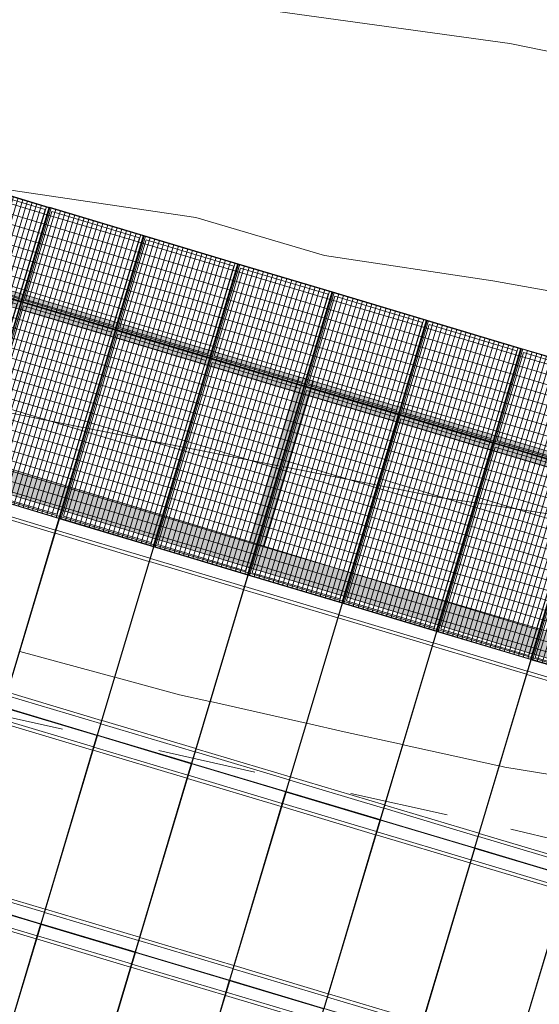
# Model space of a CAD drawing. Header units: metres. Extents: x -373759 to -373409, y 810976 to 811228.
# Tile 100 of 153: x -373558.39 to -373553.12, y 811107.99 to 811117.99. Entities that reach past the tile are written whole.
import ezdxf

# ---------------------------------------------------------------- set-up
doc = ezdxf.new("R2010")
doc.units = ezdxf.units.M
doc.header["$XCLIPFRAME"] = 2
doc.linetypes.add('TRAÇO 1mm', pattern=[2, 1, -1])
for name, color, linetype, lineweight, true_color in [('A-DETL', 7, 'Continuous', 5, 0x00a600), ('BASE ALAMEDA JULIO MULLER 1_explodidoR01_dwg', 7, 'Continuous', 5, 0x767676), ('Curva_Intermediária', 7, 'Continuous', 9, 0x656565), ('Curva_Mestra', 7, 'Continuous', 40, 0xa55200)]:
    doc.layers.add(name, color=color, linetype=linetype, lineweight=lineweight, true_color=true_color)
for name, color, linetype, lineweight in [('A-GENM', 7, 'Continuous', 5), ('I-WALL', 7, 'Continuous', 5), ('S-BEAM', 7, 'Continuous', 5)]:
    doc.layers.add(name, color=color, linetype=linetype, lineweight=lineweight)
picture_1 = doc.add_image_def('image1.jpg', size_in_pixel=(999, 584))

# ---------------------------------------------------------------- blocks, each defined once
blk = doc.blocks.new('BASE ALAMEDA JULIO MULLER 1_explodidoR01_dwg-478056-PISTA INFERIOR PARTE 1')
at = {"layer": 'Curva_Intermediária', "color": 9, "lineweight": 5, "true_color": 0xc0c0c0}
for p, q in [((64928.1, 869790.1), (64095.9, 870214.6)), ((64954.9, 869776.4), (64928.1, 869790.1)), ((64990.7, 869758.1), (64963.9, 869771.8)), ((65850.3, 869320.7), (65823.4, 869334.3)), ((65886.1, 869302.5), (65859.2, 869316.1)), ((66682.2, 868898.6), (65886.1, 869302.5)), ((66719.4, 868879.7), (66682.2, 868898.6)), ((66731.7, 868873.5), (66719.4, 868879.7)), ((66782.1, 868847.9), (66767.1, 868855.5)), ((66816.6, 868830.4), (66782.1, 868847.9)), ((67615.4, 868425.1), (66816.6, 868830.4)), ((67645.1, 868410.1), (67615.4, 868425.1)), ((67678.2, 868393.3), (67648.5, 868408.4)), ((68549.6, 867968.2), (68518.9, 867982.2)), ((68583.2, 867952.9), (68552.5, 867966.9)), ((69437.8, 867563.6), (68583.2, 867952.9)), ((64543.7, 867262.9), (63689.8, 867774.4)), ((66290.2, 866282.1), (65413.5, 866757.7)), ((68055.4, 865330.7), (67176.8, 865803.4))]:
    blk.add_line(p, q, dxfattribs=at)
at = {"layer": 'Curva_Intermediária', "color": 9, "lineweight": 5, "true_color": 0xc0c0c0, "flags": 128}
for points in [[(72550.9, 871191), (71908.5, 871454.2), (70164.5, 872358.2), (67916.5, 873342.2), (66164.5, 874094.2), (64668.5, 874846.2), (63028.5, 875598.2), (62054, 876058.8)], [(65823.4, 869334.3), (65492.5, 869502.2), (64990.7, 869758.1)], [(68518.9, 867982.2), (68220.5, 868118.2), (67678.2, 868393.3)], [(65409.1, 866760.1), (65132.5, 866910.2), (64548, 867260.3)], [(67172.4, 865805.8), (66636.5, 866094.2), (66294.6, 866279.7)], [(68967.3, 864901.1), (68108.5, 865302.2), (68059.8, 865328.4)]]:
    blk.add_lwpolyline(points, dxfattribs=at)
at = {"layer": 'Curva_Mestra', "color": 9, "lineweight": 5, "true_color": 0xc0c0c0, "flags": 128}
blk.add_lwpolyline([(64468.5, 872504.7), (64604.5, 872430.2), (66612.5, 871526.2), (67764.5, 870798.2), (69340.5, 870086.2), (70652.5, 869446.2), (72212.5, 868694.2), (72563.7, 868557.1)], dxfattribs=at)
blk = doc.blocks.new('M_W-Wide Flange - VIGA I 15X17-4433357-PISTA INFERIOR PARTE 1')
at = {"layer": 'S-BEAM'}
for p, q in [((-4182.1, 2.7), (-6108.6, 2.7)), ((-3184.6, 2.7), (-4179.6, 2.7)), ((-2188, 2.7), (-3179.6, 2.7)), ((-1184.6, 2.7), (-2179.6, 2.7)), ((-184.6, 2.7), (-1179.6, 2.7)), ((815.4, 2.7), (-179.6, 2.7)), ((1815.4, 2.7), (820.4, 2.7)), ((2815.4, 2.7), (1820.4, 2.7)), ((6105.9, 2.7), (2817.9, 2.7)), ((-4182.1, -2.8), (-6103.1, -2.8)), ((-3184.6, -2.8), (-4179.6, -2.8)), ((-2184.6, -2.8), (-3179.6, -2.8)), ((-1184.6, -2.8), (-2179.6, -2.8)), ((-184.6, -2.8), (-1179.6, -2.8)), ((815.4, -2.8), (-179.6, -2.8)), ((1815.4, -2.8), (820.4, -2.8)), ((2815.4, -2.8), (1820.4, -2.8)), ((6105.9, -2.8), (2817.9, -2.8))]:
    blk.add_line(p, q, dxfattribs=at)
blk = doc.blocks.new('_EST_ PLACA PISO ESTRUTURAL MEIO - _EST_ PLACA PISO ESTRUTURAL MEIO-V189-PISTA INFERIOR PARTE 1')
at = {"layer": 'A-GENM', "color": 253, "true_color": 0xaaaaaa}
for p, q in [((-1000, 500), (-1000, -500)), ((-997.5, 500), (997.5, 500)), ((-875.8, 500), (-997.5, 500)), ((-842.5, 500), (-875.8, 500)), ((842.5, 500), (-842.5, 500)), ((875.8, 500), (842.5, 500)), ((997.5, 500), (875.8, 500)), ((1000, 500), (1000, -500)), ((997.5, 497.5), (-997.5, 497.5)), ((-997.5, 497.5), (997.5, 497.5)), ((-997.5, 497.5), (-997.5, -497.5)), ((-997.5, 497.5), (-997.5, -497.5)), ((-997.5, -497.5), (-997.5, 497.5)), ((-997.5, 497.5), (-997.5, -497.5)), ((-875.8, 497.5), (-875.8, -497.5)), ((-842.5, -497.5), (-842.5, 497.5)), ((842.5, 497.5), (842.5, -497.5)), ((875.8, 497.5), (875.8, -497.5)), ((997.5, -497.5), (997.5, 497.5)), ((997.5, 497.5), (997.5, -497.5)), ((997.5, 497.5), (997.5, -497.5)), ((997.5, 497.5), (997.5, -497.5)), ((997.5, -497.5), (-997.5, -497.5)), ((-997.5, -497.5), (997.5, -497.5)), ((-997.5, -500), (-875.8, -500)), ((997.5, -500), (-997.5, -500)), ((-875.8, -500), (-842.5, -500)), ((-842.5, -500), (842.5, -500)), ((842.5, -500), (875.8, -500)), ((875.8, -500), (997.5, -500))]:
    blk.add_line(p, q, dxfattribs=at)
blk = doc.blocks.new('_EST_ PLACA PISO ESTRUTURAL MEIO - _EST_ PLACA PISO ESTRUTURAL MEIO-V275-PISTA INFERIOR PARTE 1')
at = {"layer": 'A-GENM', "color": 253, "true_color": 0xaaaaaa}
for p, q in [((-1000, 500), (-1000, -500)), ((-997.5, 500), (997.5, 500)), ((-875.8, 500), (-997.5, 500)), ((-842.5, 500), (-875.8, 500)), ((842.5, 500), (-842.5, 500)), ((875.8, 500), (842.5, 500)), ((997.5, 500), (875.8, 500)), ((1000, 500), (1000, -500)), ((997.5, 497.5), (-997.5, 497.5)), ((-997.5, 497.5), (997.5, 497.5)), ((-997.5, 497.5), (-997.5, -497.5)), ((-997.5, 497.5), (-997.5, -497.5)), ((-997.5, -497.5), (-997.5, 497.5)), ((-997.5, 497.5), (-997.5, -497.5)), ((-875.8, 497.5), (-875.8, -497.5)), ((-842.5, -497.5), (-842.5, 496)), ((842.5, 497.5), (842.5, -497.5)), ((875.8, 497.5), (875.8, -497.5)), ((997.5, -497.5), (997.5, 497.5)), ((997.5, 497.5), (997.5, -497.5)), ((997.5, 497.5), (997.5, -497.5)), ((997.5, 497.5), (997.5, -497.5)), ((997.5, -497.5), (-997.5, -497.5)), ((-997.5, -497.5), (997.5, -497.5)), ((-997.5, -500), (-875.8, -500)), ((997.5, -500), (-997.5, -500)), ((-875.8, -500), (-842.5, -500)), ((-842.5, -500), (842.5, -500)), ((842.5, -500), (875.8, -500)), ((875.8, -500), (997.5, -500))]:
    blk.add_line(p, q, dxfattribs=at)
blk = doc.blocks.new('_EME_ GRADEX PISO 3X1  - _EME_ GRADEX PISO 3X1 -V279-PISTA INFERIOR PARTE 1')
at = {"layer": 'A-GENM', "true_color": 0xaaaaaa}
h = blk.add_hatch(dxfattribs=at)
h.set_pattern_fill('FP_1', color=253, style=0, pattern_type=2)
h.set_pattern_definition([(270, (3125.54, 1874.46), (100, 6e-15), []), (0, (3125.54, 1874.46), (0, 50), [])])
h.paths.add_polyline_path([(0, -1000), (3000, -1000), (3000, 0), (0, 0), (0, -491.2)], flags=0)
at = {"layer": 'A-GENM', "color": 253, "true_color": 0xaaaaaa}
for p, q in [((0, 0), (2000, 0)), ((2000, 0), (0, 0)), ((0, 0), (0, -1000)), ((0, 0), (3000, 0)), ((3000, 0), (0, 0)), ((0, 0), (0, -1000)), ((2000, 0), (2000, -1000)), ((2000, -1000), (2000, 0)), ((3000, 0), (3000, -1000)), ((3000, -1000), (3000, 0)), ((0, -997.5), (0, -2.5)), ((0, -997.5), (0, -2.5)), ((5, -5), (1995, -5)), ((5, -995), (5, -5)), ((5, -5), (1995, -5)), ((5, -995), (5, -5)), ((1965, -35), (35, -35)), ((35, -35), (35, -965)), ((35, -965), (35, -35)), ((35, -35), (1965, -35)), ((1965, -965), (1965, -35)), ((1965, -35), (1965, -965)), ((1995, -5), (1995, -995)), ((1995, -5), (1995, -995)), ((2000, -1000), (2000, 0)), ((2000, 0), (3000, 0)), ((3000, 0), (2000, 0)), ((2000, 0), (2000, -1000)), ((2005, -5), (2995, -5)), ((2005, -995), (2005, -5)), ((2005, -5), (2995, -5)), ((2005, -995), (2005, -5)), ((2965, -35), (2035, -35)), ((2035, -35), (2035, -965)), ((2035, -965), (2035, -35)), ((2035, -35), (2965, -35)), ((2965, -965), (2965, -35)), ((2965, -35), (2965, -965)), ((2995, -5), (2995, -995)), ((2995, -5), (2995, -995)), ((3000, 0), (3000, -1000)), ((3000, -1000), (3000, 0)), ((1995, -995), (5, -995)), ((1995, -995), (5, -995)), ((35, -965), (1965, -965)), ((1965, -965), (35, -965)), ((2995, -995), (2005, -995)), ((2995, -995), (2005, -995)), ((2035, -965), (2965, -965)), ((2965, -965), (2035, -965)), ((2000, -1000), (0, -1000)), ((0, -1000), (2000, -1000)), ((3000, -1000), (0, -1000)), ((0, -1000), (3000, -1000)), ((3000, -1000), (2000, -1000)), ((2000, -1000), (3000, -1000))]:
    blk.add_line(p, q, dxfattribs=at)
blk = doc.blocks.new('M_W-Wide Flange - VIGA I 15X17-4432594-PISTA INFERIOR PARTE 1')
at = {"layer": 'S-BEAM', "true_color": 0xff8080, "transparency": 33554432}
for points in [[(-20037, 75), (-20036.3, 19.7), (20035.9, 21.8), (20035.9, 75), (-20036.8, 75)], [(-20037, 75), (-20037, -75), (20035.9, -75), (20035.9, 75), (-20036.8, 75)], [(-20037, 19.7), (-20036.4, 2.7), (20035.9, 5), (20033.3, 19.7), (-20037, 19.7)], [(-20037, -2.8), (-20034.5, -19.8), (20035.9, -19.8), (20035.2, -2.8), (-20035.1, -2.8)], [(-20037, -19.8), (-20037, -75), (20035.9, -75), (20035.9, -19.8), (-20035.7, -19.8)]]:
    blk.add_hatch(color=11, dxfattribs=at).paths.add_polyline_path(points, flags=0)
at = {"layer": 'S-BEAM'}
for p, q in [((9960.2, 2.7), (8965.7, 2.7)), ((10960.2, 2.7), (9965.7, 2.7)), ((11960.2, 2.7), (10965.7, 2.7)), ((12960.2, 2.7), (11965.7, 2.7)), ((13960.2, 2.7), (12965.7, 2.7)), ((14960.2, 2.7), (13965.7, 2.7)), ((15960.2, 2.7), (14965.7, 2.7)), ((9960.2, -2.8), (8965.7, -2.8)), ((10960.2, -2.8), (9965.7, -2.8)), ((11960.2, -2.8), (10965.7, -2.8)), ((12960.2, -2.8), (11965.7, -2.8)), ((13960.2, -2.8), (12965.7, -2.8)), ((14960.2, -2.8), (13965.7, -2.8)), ((15960.2, -2.8), (14965.7, -2.8))]:
    blk.add_line(p, q, dxfattribs=at)
at = {"layer": 'S-BEAM', "color": 1, "true_color": 0xff0000}
for p, q in [((9928, 75), (8998, 75)), ((8998, 75), (9928, 75)), ((8998, 75), (9928, 75)), ((8998, 75), (9928, 75)), ((9956.9, 75), (9928, 75)), ((9928, 75), (9956.9, 75)), ((9928, 75), (9956.9, 75)), ((9928, 75), (9956.9, 75)), ((9962.8, 75), (9958, 75)), ((9958, 75), (9962.8, 75)), ((9958, 75), (9962.8, 75)), ((9958, 75), (9962.8, 75)), ((9968, 75), (9963.2, 75)), ((9963.2, 75), (9968, 75)), ((9963.2, 75), (9968, 75)), ((9963.2, 75), (9968, 75)), ((9998, 75), (9969, 75)), ((9969, 75), (9998, 75)), ((9969, 75), (9998, 75)), ((9969, 75), (9998, 75)), ((10928, 75), (9998, 75)), ((9998, 75), (10928, 75)), ((9998, 75), (10928, 75)), ((9998, 75), (10928, 75)), ((10956.9, 75), (10928, 75)), ((10928, 75), (10956.9, 75)), ((10928, 75), (10956.9, 75)), ((10928, 75), (10956.9, 75)), ((10962.8, 75), (10958, 75)), ((10958, 75), (10962.8, 75)), ((10958, 75), (10962.8, 75)), ((10958, 75), (10962.8, 75)), ((10968, 75), (10963.2, 75)), ((10963.2, 75), (10968, 75)), ((10963.2, 75), (10968, 75)), ((10963.2, 75), (10968, 75)), ((10998, 75), (10969, 75)), ((10969, 75), (10998, 75)), ((10969, 75), (10998, 75)), ((10969, 75), (10998, 75)), ((11928, 75), (10998, 75)), ((10998, 75), (11928, 75)), ((10998, 75), (11928, 75)), ((10998, 75), (11928, 75)), ((11956.9, 75), (11928, 75)), ((11928, 75), (11956.9, 75)), ((11928, 75), (11956.9, 75)), ((11928, 75), (11956.9, 75)), ((11962.8, 75), (11958, 75)), ((11958, 75), (11962.8, 75)), ((11958, 75), (11962.8, 75)), ((11958, 75), (11962.8, 75)), ((11968, 75), (11963.2, 75)), ((11963.2, 75), (11968, 75)), ((11963.2, 75), (11968, 75)), ((11963.2, 75), (11968, 75)), ((11998, 75), (11969, 75)), ((11969, 75), (11998, 75)), ((11969, 75), (11998, 75)), ((11969, 75), (11998, 75)), ((12928, 75), (11998, 75)), ((11998, 75), (12928, 75)), ((11998, 75), (12928, 75)), ((11998, 75), (12928, 75)), ((12956.9, 75), (12928, 75)), ((12928, 75), (12956.9, 75)), ((12928, 75), (12956.9, 75)), ((12928, 75), (12956.9, 75)), ((12962.8, 75), (12958, 75)), ((12958, 75), (12962.8, 75)), ((12958, 75), (12962.8, 75)), ((12958, 75), (12962.8, 75)), ((12968, 75), (12963.2, 75)), ((12963.2, 75), (12968, 75)), ((12963.2, 75), (12968, 75)), ((12963.2, 75), (12968, 75)), ((12998, 75), (12969, 75)), ((12969, 75), (12998, 75)), ((12969, 75), (12998, 75)), ((12969, 75), (12998, 75)), ((13928, 75), (12998, 75)), ((12998, 75), (13928, 75)), ((12998, 75), (13928, 75)), ((12998, 75), (13928, 75)), ((13956.9, 75), (13928, 75)), ((13928, 75), (13956.9, 75)), ((13928, 75), (13956.9, 75)), ((13928, 75), (13956.9, 75)), ((13962.8, 75), (13958, 75)), ((13958, 75), (13962.8, 75)), ((13958, 75), (13962.8, 75)), ((13958, 75), (13962.8, 75)), ((13968, 75), (13963.2, 75)), ((13963.2, 75), (13968, 75)), ((13963.2, 75), (13968, 75)), ((13963.2, 75), (13968, 75)), ((13998, 75), (13969, 75)), ((13969, 75), (13998, 75)), ((13969, 75), (13998, 75)), ((13969, 75), (13998, 75)), ((14928, 75), (13998, 75)), ((13998, 75), (14928, 75)), ((13998, 75), (14928, 75)), ((13998, 75), (14928, 75)), ((14956.9, 75), (14928, 75)), ((14928, 75), (14956.9, 75)), ((14928, 75), (14956.9, 75)), ((14928, 75), (14956.9, 75)), ((8998, -75), (9928, -75)), ((8998, -75), (9928, -75)), ((8998, -75), (9928, -75)), ((8998, -75), (9928, -75)), ((9929.2, -75), (9958, -75)), ((9929.2, -75), (9958, -75)), ((9929.2, -75), (9958, -75)), ((9929.2, -75), (9958, -75)), ((9958.3, -75), (9967.6, -75)), ((9958.3, -75), (9967.6, -75)), ((9958.3, -75), (9967.6, -75)), ((9958.3, -75), (9967.6, -75)), ((9968, -75), (9996.7, -75)), ((9968, -75), (9996.7, -75)), ((9968, -75), (9996.7, -75)), ((9968, -75), (9996.7, -75)), ((9998, -75), (10928, -75)), ((9998, -75), (10928, -75)), ((9998, -75), (10928, -75)), ((9998, -75), (10928, -75)), ((10929.2, -75), (10958, -75)), ((10929.2, -75), (10958, -75)), ((10929.2, -75), (10958, -75)), ((10929.2, -75), (10958, -75)), ((10958.3, -75), (10967.6, -75)), ((10958.3, -75), (10967.6, -75)), ((10958.3, -75), (10967.6, -75)), ((10958.3, -75), (10967.6, -75)), ((10968, -75), (10996.7, -75)), ((10968, -75), (10996.7, -75)), ((10968, -75), (10996.7, -75)), ((10968, -75), (10996.7, -75)), ((10998, -75), (11928, -75)), ((10998, -75), (11928, -75)), ((10998, -75), (11928, -75)), ((10998, -75), (11928, -75)), ((11929.2, -75), (11958, -75)), ((11929.2, -75), (11958, -75)), ((11929.2, -75), (11958, -75)), ((11929.2, -75), (11958, -75)), ((11958.3, -75), (11967.6, -75)), ((11958.3, -75), (11967.6, -75)), ((11958.3, -75), (11967.6, -75)), ((11958.3, -75), (11967.6, -75)), ((11968, -75), (11996.7, -75)), ((11968, -75), (11996.7, -75)), ((11968, -75), (11996.7, -75)), ((11968, -75), (11996.7, -75)), ((11998, -75), (12928, -75)), ((11998, -75), (12928, -75)), ((11998, -75), (12928, -75)), ((11998, -75), (12928, -75)), ((12929.2, -75), (12958, -75)), ((12929.2, -75), (12958, -75)), ((12929.2, -75), (12958, -75)), ((12929.2, -75), (12958, -75)), ((12958.3, -75), (12967.6, -75)), ((12958.3, -75), (12967.6, -75)), ((12958.3, -75), (12967.6, -75)), ((12958.3, -75), (12967.6, -75)), ((12968, -75), (12996.7, -75)), ((12968, -75), (12996.7, -75)), ((12968, -75), (12996.7, -75)), ((12968, -75), (12996.7, -75)), ((12998, -75), (13928, -75)), ((12998, -75), (13928, -75)), ((12998, -75), (13928, -75)), ((12998, -75), (13928, -75)), ((13929.2, -75), (13958, -75)), ((13929.2, -75), (13958, -75)), ((13929.2, -75), (13958, -75)), ((13929.2, -75), (13958, -75)), ((13958.3, -75), (13967.6, -75)), ((13958.3, -75), (13967.6, -75)), ((13958.3, -75), (13967.6, -75)), ((13958.3, -75), (13967.6, -75)), ((13968, -75), (13996.7, -75)), ((13968, -75), (13996.7, -75)), ((13968, -75), (13996.7, -75)), ((13968, -75), (13996.7, -75)), ((13998, -75), (14928, -75)), ((13998, -75), (14928, -75)), ((13998, -75), (14928, -75)), ((13998, -75), (14928, -75)), ((14929.2, -75), (14958, -75)), ((14929.2, -75), (14958, -75)), ((14929.2, -75), (14958, -75)), ((14929.2, -75), (14958, -75)), ((14958.3, -75), (14967.6, -75)), ((14958.3, -75), (14967.6, -75)), ((14958.3, -75), (14967.6, -75)), ((14958.3, -75), (14967.6, -75)), ((14968, -75), (14996.7, -75)), ((14968, -75), (14996.7, -75)), ((14968, -75), (14996.7, -75)), ((14968, -75), (14996.7, -75)), ((14998, -75), (15928, -75)), ((14998, -75), (15928, -75)), ((14998, -75), (15928, -75)), ((14998, -75), (15928, -75))]:
    blk.add_line(p, q, dxfattribs=at)
blk = doc.blocks.new('M_W-Wide Flange - VIGA I 25X15-4432115-PISTA INFERIOR PARTE 1')
at = {"layer": 'S-BEAM'}
for p, q in [((922.4, 2.7), (-674.9, 2.7)), ((981.2, 2.7), (922.4, 2.7)), ((985.3, 2.7), (982.1, 2.7)), ((1000.7, 2.7), (993.7, 2.7)), ((1011.9, 2.7), (1008.7, 2.7)), ((1016.3, 2.7), (1012.8, 2.7)), ((1072.4, 2.7), (1017.2, 2.7)), ((922.4, -2.8), (-674.9, -2.8)), ((981.2, -2.8), (922.4, -2.8)), ((985.3, -2.8), (982.1, -2.8)), ((1011.9, -2.8), (1008.7, -2.8)), ((1016.3, -2.8), (1012.8, -2.8)), ((1072.4, -2.8), (1017.2, -2.8))]:
    blk.add_line(p, q, dxfattribs=at)

msp = doc.modelspace()

# ---------------------------------------------------------------- hatches: boundary and pattern name
at = {"layer": 'I-WALL', "true_color": 0x808080}
msp.add_hatch(color=8, dxfattribs=at).paths.add_polyline_path([(-373528.3126, 811103.9682), (-373528.241, 811104.2078), (-373567.3067, 811116.1154), (-373566.8176, 811115.7049), (-373528.315, 811103.969)], flags=0)
at = {"layer": 'S-BEAM', "true_color": 0xff8080, "transparency": 33554432}
h = msp.add_hatch(color=11, dxfattribs=at)
h.paths.add_polyline_path([(-373556.0734, 811112.4299), (-373556.0752, 811112.4305), (-373556.0752, 811112.4304)], flags=0)
h.paths.add_polyline_path([(-373556.0018, 811112.6695), (-373555.5025, 811114.3439), (-373555.5544, 811114.3594), (-373556.0519, 811112.6848), (-373556.0106, 811112.6722)], flags=0)
h = msp.add_hatch(color=11, dxfattribs=at)
h.paths.add_polyline_path([(-373556.0571, 811112.425), (-373556.0593, 811112.4257), (-373556.0576, 811112.4252)], flags=0)
h.paths.add_polyline_path([(-373555.9855, 811112.6646), (-373555.4873, 811114.3393), (-373555.5022, 811114.3411), (-373556.0013, 811112.6694), (-373555.986, 811112.6647)], flags=0)
for points in [[(-373555.9112, 811112.6419), (-373555.4107, 811114.3164), (-373555.5544, 811114.3594), (-373556.0547, 811112.6856), (-373555.9479, 811112.6531)], [(-373555.964, 811112.658), (-373555.4636, 811114.3322), (-373555.4801, 811114.3365), (-373555.9778, 811112.6622), (-373555.9677, 811112.6591)], [(-373555.9112, 811112.6419), (-373555.4107, 811114.3164), (-373555.4636, 811114.3322), (-373555.964, 811112.658), (-373555.9479, 811112.6531)]]:
    msp.add_hatch(color=11, dxfattribs=at).paths.add_polyline_path(points, flags=0)

# ---------------------------------------------------------------- linework, layer by layer
at = {"layer": 'A-DETL', "color": 40, "linetype": 'TRAÇO 1mm', "lineweight": 20, "true_color": 0xf5c00a}
for p, q in [((-373566.742, 811112.7389), (-373553.4053, 811109.7702)), ((-373553.4053, 811109.7702), (-373542.727, 811107.225))]:
    msp.add_line(p, q, dxfattribs=at)
at = {"layer": 'I-WALL'}
for p, q in [((-373558.8463, 811113.5365), (-373557.8993, 811113.2479)), ((-373557.9996, 811113.0171), (-373558.8892, 811113.2883)), ((-373557.8985, 811113.2477), (-373557.8906, 811113.2452)), ((-373557.8898, 811113.245), (-373556.9428, 811112.9563)), ((-373557.9709, 811113.0084), (-373557.9988, 811113.0169)), ((-373557.9615, 811113.0055), (-373557.9707, 811113.0083)), ((-373557.9334, 811112.9969), (-373557.9613, 811113.0054)), ((-373557.043, 811112.7255), (-373557.9327, 811112.9967)), ((-373556.942, 811112.9561), (-373556.934, 811112.9536)), ((-373556.9332, 811112.9534), (-373555.9862, 811112.6648)), ((-373557.0143, 811112.7168), (-373557.0423, 811112.7253)), ((-373557.005, 811112.7139), (-373557.0142, 811112.7167)), ((-373556.9768, 811112.7053), (-373557.0048, 811112.7139)), ((-373556.0865, 811112.434), (-373556.9761, 811112.7051)), ((-373555.9854, 811112.6645), (-373555.9774, 811112.6621)), ((-373555.9766, 811112.6618), (-373555.0296, 811112.3732)), ((-373556.0578, 811112.4252), (-373556.0859, 811112.4338)), ((-373556.0484, 811112.4224), (-373556.0576, 811112.4252)), ((-373556.0201, 811112.4137), (-373556.0482, 811112.4223)), ((-373555.1012, 811112.1337), (-373556.0195, 811112.4136)), ((-373555.0289, 811112.373), (-373555.0208, 811112.3705)), ((-373555.0173, 811112.3694), (-373554.0731, 811112.0816)), ((-373555.0918, 811112.1308), (-373555.1011, 811112.1336)), ((-373554.1447, 811111.8421), (-373555.0917, 811112.1307)), ((-373554.0723, 811112.0814), (-373554.0642, 811112.0789)), ((-373554.0635, 811112.0787), (-373553.1165, 811111.79)), ((-373554.1352, 811111.8392), (-373554.1445, 811111.842)), ((-373553.1881, 811111.5505), (-373554.1351, 811111.8392)), ((-373553.1787, 811111.5476), (-373553.188, 811111.5505)), ((-373552.2315, 811111.2589), (-373553.1785, 811111.5476))]:
    msp.add_line(p, q, dxfattribs=at)
at = {"layer": 'S-BEAM', "color": 1, "true_color": 0xff0000}
for p, q in [((-373555.5544, 811114.3594), (-373555.5658, 811114.3211)), ((-373555.5658, 811114.3211), (-373555.5544, 811114.3594)), ((-373555.5658, 811114.3211), (-373555.5544, 811114.3594)), ((-373555.5658, 811114.3211), (-373555.5544, 811114.3594)), ((-373555.5544, 811114.3594), (-373555.5146, 811114.3475)), ((-373555.5146, 811114.3475), (-373555.5544, 811114.3594)), ((-373555.5544, 811114.3594), (-373555.5146, 811114.3475)), ((-373555.5146, 811114.3475), (-373555.5544, 811114.3594)), ((-373555.5134, 811114.3471), (-373555.5015, 811114.3436)), ((-373555.5015, 811114.3436), (-373555.5134, 811114.3471)), ((-373555.5134, 811114.3471), (-373555.4858, 811114.3389)), ((-373555.4899, 811114.3401), (-373555.5134, 811114.3471)), ((-373555.5015, 811114.3436), (-373555.4972, 811114.3423)), ((-373555.4852, 811114.3387), (-373555.5015, 811114.3436)), ((-373555.4972, 811114.3423), (-373555.4899, 811114.3401)), ((-373555.4899, 811114.3401), (-373555.4852, 811114.3387)), ((-373555.5859, 811114.254), (-373555.5973, 811114.2157)), ((-373555.5973, 811114.2157), (-373555.5859, 811114.254)), ((-373555.5973, 811114.2157), (-373555.5859, 811114.254)), ((-373555.5973, 811114.2157), (-373555.5859, 811114.254)), ((-373555.5805, 811114.272), (-373555.5855, 811114.2552)), ((-373555.5855, 811114.2552), (-373555.5805, 811114.272)), ((-373555.5855, 811114.2552), (-373555.5805, 811114.272)), ((-373555.5855, 811114.2552), (-373555.5805, 811114.272)), ((-373555.5793, 811114.276), (-373555.5803, 811114.2728)), ((-373555.5803, 811114.2728), (-373555.5793, 811114.276)), ((-373555.5803, 811114.2728), (-373555.5793, 811114.276)), ((-373555.5803, 811114.2728), (-373555.5793, 811114.276)), ((-373555.5749, 811114.2907), (-373555.5769, 811114.284)), ((-373555.5769, 811114.284), (-373555.5749, 811114.2907)), ((-373555.5769, 811114.284), (-373555.5749, 811114.2907)), ((-373555.5769, 811114.284), (-373555.5749, 811114.2907)), ((-373555.5717, 811114.3014), (-373555.5726, 811114.2983)), ((-373555.5726, 811114.2983), (-373555.5717, 811114.3014)), ((-373555.5726, 811114.2983), (-373555.5717, 811114.3014)), ((-373555.5726, 811114.2983), (-373555.5717, 811114.3014)), ((-373555.5705, 811114.3056), (-373555.5715, 811114.3022)), ((-373555.5715, 811114.3022), (-373555.5705, 811114.3056)), ((-373555.5715, 811114.3022), (-373555.5705, 811114.3056)), ((-373555.5715, 811114.3022), (-373555.5705, 811114.3056)), ((-373555.5662, 811114.3198), (-373555.5702, 811114.3064)), ((-373555.5702, 811114.3064), (-373555.5662, 811114.3198)), ((-373555.5702, 811114.3064), (-373555.5662, 811114.3198)), ((-373555.5702, 811114.3064), (-373555.5662, 811114.3198)), ((-373555.4855, 811114.3388), (-373555.4766, 811114.3361)), ((-373555.481, 811114.3375), (-373555.4855, 811114.3388)), ((-373555.4777, 811114.3365), (-373555.4799, 811114.3371)), ((-373555.4799, 811114.3371), (-373555.4793, 811114.3369)), ((-373555.4793, 811114.3369), (-373555.4777, 811114.3365)), ((-373555.4751, 811114.3357), (-373555.4777, 811114.3365)), ((-373555.4777, 811114.3365), (-373555.4751, 811114.3357)), ((-373555.4762, 811114.336), (-373555.4487, 811114.3278)), ((-373555.4678, 811114.3335), (-373555.4751, 811114.3357)), ((-373555.4751, 811114.3357), (-373555.4717, 811114.3347)), ((-373555.4487, 811114.3278), (-373555.4751, 811114.3357)), ((-373555.4717, 811114.3347), (-373555.4636, 811114.3322)), ((-373555.4636, 811114.3322), (-373555.4678, 811114.3335)), ((-373555.4487, 811114.3278), (-373555.4636, 811114.3322)), ((-373555.4636, 811114.3322), (-373555.4487, 811114.3278)), ((-373555.4475, 811114.3274), (-373555.4107, 811114.3164)), ((-373555.4107, 811114.3164), (-373555.4475, 811114.3274)), ((-373555.4475, 811114.3274), (-373555.4107, 811114.3164)), ((-373555.4107, 811114.3164), (-373555.4475, 811114.3274)), ((-373555.4332, 811114.241), (-373555.4323, 811114.2442)), ((-373555.4332, 811114.241), (-373555.4323, 811114.2442)), ((-373555.4332, 811114.241), (-373555.4323, 811114.2442)), ((-373555.4332, 811114.241), (-373555.4323, 811114.2442)), ((-373555.4289, 811114.2553), (-373555.428, 811114.2585)), ((-373555.4289, 811114.2553), (-373555.428, 811114.2585)), ((-373555.4289, 811114.2553), (-373555.428, 811114.2585)), ((-373555.4289, 811114.2553), (-373555.428, 811114.2585)), ((-373555.4278, 811114.2593), (-373555.4267, 811114.2626)), ((-373555.4278, 811114.2593), (-373555.4267, 811114.2626)), ((-373555.4278, 811114.2593), (-373555.4267, 811114.2626)), ((-373555.4278, 811114.2593), (-373555.4267, 811114.2626)), ((-373555.4265, 811114.2635), (-373555.4221, 811114.2781)), ((-373555.4265, 811114.2635), (-373555.4221, 811114.2781)), ((-373555.4265, 811114.2635), (-373555.4221, 811114.2781)), ((-373555.4265, 811114.2635), (-373555.4221, 811114.2781)), ((-373555.4221, 811114.2781), (-373555.4107, 811114.3164)), ((-373555.4221, 811114.2781), (-373555.4107, 811114.3164)), ((-373555.4221, 811114.2781), (-373555.4107, 811114.3164)), ((-373555.4221, 811114.2781), (-373555.4107, 811114.3164)), ((-373555.5973, 811114.2157), (-373556.0547, 811112.6856)), ((-373556.0547, 811112.6856), (-373555.5973, 811114.2157)), ((-373556.0547, 811112.6856), (-373555.5973, 811114.2157)), ((-373556.0547, 811112.6856), (-373555.5973, 811114.2157)), ((-373555.9112, 811112.6419), (-373555.4536, 811114.1727)), ((-373555.9112, 811112.6419), (-373555.4536, 811114.1727)), ((-373555.9112, 811112.6419), (-373555.4536, 811114.1727)), ((-373555.9112, 811112.6419), (-373555.4536, 811114.1727)), ((-373555.4536, 811114.1727), (-373555.4422, 811114.211)), ((-373555.4536, 811114.1727), (-373555.4422, 811114.211)), ((-373555.4536, 811114.1727), (-373555.4422, 811114.211)), ((-373555.4536, 811114.1727), (-373555.4422, 811114.211)), ((-373555.4422, 811114.211), (-373555.4368, 811114.229)), ((-373555.4422, 811114.211), (-373555.4368, 811114.229)), ((-373555.4422, 811114.211), (-373555.4368, 811114.229)), ((-373555.4422, 811114.211), (-373555.4368, 811114.229)), ((-373555.4365, 811114.2299), (-373555.4356, 811114.233)), ((-373555.4365, 811114.2299), (-373555.4356, 811114.233)), ((-373555.4365, 811114.2299), (-373555.4356, 811114.233)), ((-373555.4365, 811114.2299), (-373555.4356, 811114.233)), ((-373556.1264, 811112.4457), (-373556.0865, 811112.4338)), ((-373556.0865, 811112.4338), (-373556.1264, 811112.4457)), ((-373556.1264, 811112.4457), (-373556.0865, 811112.4338)), ((-373556.0865, 811112.4338), (-373556.1264, 811112.4457)), ((-373556.0859, 811112.4336), (-373556.0619, 811112.4264)), ((-373556.0578, 811112.4252), (-373556.0859, 811112.4336)), ((-373556.0859, 811112.4336), (-373556.0734, 811112.4299)), ((-373556.0734, 811112.4299), (-373556.0859, 811112.4336)), ((-373556.0734, 811112.4299), (-373556.0692, 811112.4286)), ((-373556.0653, 811112.4274), (-373556.0734, 811112.4299)), ((-373556.0692, 811112.4286), (-373556.0653, 811112.4274)), ((-373556.0653, 811112.4274), (-373556.0593, 811112.4257)), ((-373556.0619, 811112.4264), (-373556.0653, 811112.4274)), ((-373556.0593, 811112.4257), (-373556.0619, 811112.4264)), ((-373556.0593, 811112.4257), (-373556.0577, 811112.4252)), ((-373556.0577, 811112.4252), (-373556.0593, 811112.4257)), ((-373556.0577, 811112.4252), (-373556.0571, 811112.425)), ((-373556.0571, 811112.425), (-373556.0577, 811112.4252)), ((-373556.0576, 811112.4252), (-373556.0545, 811112.4242)), ((-373556.0545, 811112.4242), (-373556.0576, 811112.4252))]:
    msp.add_line(p, q, dxfattribs=at)

# ---------------------------------------------------------------- block references
at = {"layer": 'A-GENM', "color": 253, "true_color": 0xaaaaaa, "xscale": 0.001, "yscale": 0.001, "zscale": 0.001, "rotation": 73.3593121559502}
for name, p in [('_EME_ GRADEX PISO 3X1  - _EME_ GRADEX PISO 3X1 -V279-PISTA INFERIOR PARTE 1', (-373559.9077, 811113.4948)), ('_EME_ GRADEX PISO 3X1  - _EME_ GRADEX PISO 3X1 -V279-PISTA INFERIOR PARTE 1', (-373558.9496, 811113.2085)), ('_EME_ GRADEX PISO 3X1  - _EME_ GRADEX PISO 3X1 -V279-PISTA INFERIOR PARTE 1', (-373557.9915, 811112.9221)), ('_EME_ GRADEX PISO 3X1  - _EME_ GRADEX PISO 3X1 -V279-PISTA INFERIOR PARTE 1', (-373557.0334, 811112.6357)), ('_EME_ GRADEX PISO 3X1  - _EME_ GRADEX PISO 3X1 -V279-PISTA INFERIOR PARTE 1', (-373556.0752, 811112.3494)), ('_EME_ GRADEX PISO 3X1  - _EME_ GRADEX PISO 3X1 -V279-PISTA INFERIOR PARTE 1', (-373555.1171, 811112.063)), ('_EME_ GRADEX PISO 3X1  - _EME_ GRADEX PISO 3X1 -V279-PISTA INFERIOR PARTE 1', (-373554.159, 811111.7766)), ('_EME_ GRADEX PISO 3X1  - _EME_ GRADEX PISO 3X1 -V279-PISTA INFERIOR PARTE 1', (-373553.2009, 811111.4902)), ('_EST_ PLACA PISO ESTRUTURAL MEIO - _EST_ PLACA PISO ESTRUTURAL MEIO-V189-PISTA INFERIOR PARTE 1', (-373558.7562, 811112.1096)), ('_EST_ PLACA PISO ESTRUTURAL MEIO - _EST_ PLACA PISO ESTRUTURAL MEIO-V189-PISTA INFERIOR PARTE 1', (-373557.7981, 811111.8232)), ('_EST_ PLACA PISO ESTRUTURAL MEIO - _EST_ PLACA PISO ESTRUTURAL MEIO-V275-PISTA INFERIOR PARTE 1', (-373556.84, 811111.5368)), ('_EST_ PLACA PISO ESTRUTURAL MEIO - _EST_ PLACA PISO ESTRUTURAL MEIO-V189-PISTA INFERIOR PARTE 1', (-373555.8818, 811111.2504)), ('_EST_ PLACA PISO ESTRUTURAL MEIO - _EST_ PLACA PISO ESTRUTURAL MEIO-V189-PISTA INFERIOR PARTE 1', (-373554.9237, 811110.9641)), ('_EST_ PLACA PISO ESTRUTURAL MEIO - _EST_ PLACA PISO ESTRUTURAL MEIO-V189-PISTA INFERIOR PARTE 1', (-373553.9656, 811110.6777)), ('_EST_ PLACA PISO ESTRUTURAL MEIO - _EST_ PLACA PISO ESTRUTURAL MEIO-V189-PISTA INFERIOR PARTE 1', (-373553.0075, 811110.3913)), ('_EST_ PLACA PISO ESTRUTURAL MEIO - _EST_ PLACA PISO ESTRUTURAL MEIO-V189-PISTA INFERIOR PARTE 1', (-373558.3708, 811109.9069)), ('_EST_ PLACA PISO ESTRUTURAL MEIO - _EST_ PLACA PISO ESTRUTURAL MEIO-V189-PISTA INFERIOR PARTE 1', (-373557.4127, 811109.6206)), ('_EST_ PLACA PISO ESTRUTURAL MEIO - _EST_ PLACA PISO ESTRUTURAL MEIO-V189-PISTA INFERIOR PARTE 1', (-373556.4546, 811109.3342)), ('_EST_ PLACA PISO ESTRUTURAL MEIO - _EST_ PLACA PISO ESTRUTURAL MEIO-V189-PISTA INFERIOR PARTE 1', (-373555.4965, 811109.0478)), ('_EST_ PLACA PISO ESTRUTURAL MEIO - _EST_ PLACA PISO ESTRUTURAL MEIO-V189-PISTA INFERIOR PARTE 1', (-373554.5383, 811108.7615)), ('_EST_ PLACA PISO ESTRUTURAL MEIO - _EST_ PLACA PISO ESTRUTURAL MEIO-V189-PISTA INFERIOR PARTE 1', (-373553.5802, 811108.4751)), ('_EST_ PLACA PISO ESTRUTURAL MEIO - _EST_ PLACA PISO ESTRUTURAL MEIO-V189-PISTA INFERIOR PARTE 1', (-373552.6221, 811108.1887)), ('_EST_ PLACA PISO ESTRUTURAL MEIO - _EST_ PLACA PISO ESTRUTURAL MEIO-V189-PISTA INFERIOR PARTE 1', (-373558.9435, 811107.9907)), ('_EST_ PLACA PISO ESTRUTURAL MEIO - _EST_ PLACA PISO ESTRUTURAL MEIO-V189-PISTA INFERIOR PARTE 1', (-373557.9854, 811107.7043)), ('_EST_ PLACA PISO ESTRUTURAL MEIO - _EST_ PLACA PISO ESTRUTURAL MEIO-V189-PISTA INFERIOR PARTE 1', (-373557.0273, 811107.418)), ('_EST_ PLACA PISO ESTRUTURAL MEIO - _EST_ PLACA PISO ESTRUTURAL MEIO-V189-PISTA INFERIOR PARTE 1', (-373556.0692, 811107.1316))]:
    msp.add_blockref(name, p, dxfattribs=at)
at = {"layer": 'BASE ALAMEDA JULIO MULLER 1_explodidoR01_dwg', "color": 9, "true_color": 0xc0c0c0, "xscale": 0.0009999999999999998, "yscale": 0.0009999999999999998, "zscale": 0.0009999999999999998, "rotation": 15.8306522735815}
msp.add_blockref('BASE ALAMEDA JULIO MULLER 1_explodidoR01_dwg-478056-PISTA INFERIOR PARTE 1', (-373382.9422, 810259.3357), dxfattribs=at)
at = {"layer": 'S-BEAM', "xscale": 0.001, "yscale": 0.001, "zscale": 0.001}
for name, p, rotation in [('M_W-Wide Flange - VIGA I 15X17-4433357-PISTA INFERIOR PARTE 1', (-373561.5088, 811120.0923), 229.8399999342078), ('M_W-Wide Flange - VIGA I 25X15-4432115-PISTA INFERIOR PARTE 1', (-373555.7896, 811113.3104), 73.35931215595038)]:
    msp.add_blockref(name, p, dxfattribs=dict(at, rotation=rotation))
at = {"layer": 'S-BEAM', "color": 1, "true_color": 0xff0000, "xscale": 0.001, "yscale": 0.001, "zscale": 0.001, "rotation": 163.3593121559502}
msp.add_blockref('M_W-Wide Flange - VIGA I 15X17-4432594-PISTA INFERIOR PARTE 1', (-373544.0406, 811110.8398), dxfattribs=at)

# ---------------------------------------------------------------- pictures from other files: only their frames are drawn
image = msp.add_image(picture_1, insert=(-373760.7975, 810990.6628), size_in_units=(351.8083, 205.6617))
image.set_boundary_path([(4.5384, 95.0127), (998.5, 423.3533)])
image.dxf.flags = 15

doc.saveas('drawing.dxf')
